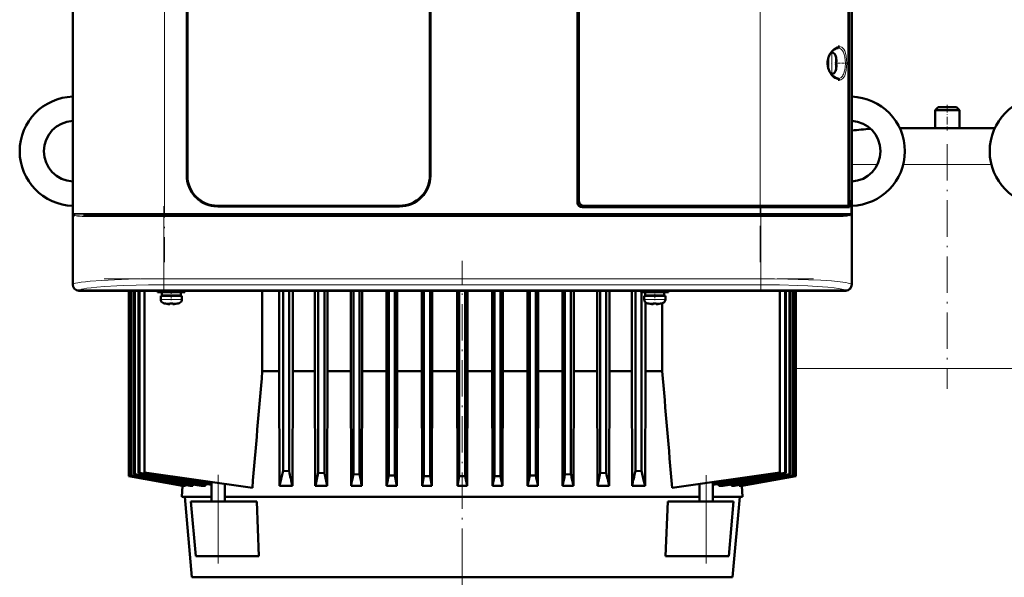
# Model space of a CAD drawing. Extents: x -1595 to 1972, y -1677 to 643.
# Tile 39 of 53: x -154 to 170, y 275 to 459. Entities that reach past the tile are written whole.
import ezdxf

# ---------------------------------------------------------------- set-up
doc = ezdxf.new("R2010")
doc.units = 0
doc.linetypes.add('DASHDOT', pattern=[18.5, 12, -3, 0.5, -3])

msp = doc.modelspace()

# ---------------------------------------------------------------- linework, layer by layer
at = {"color": 7, "lineweight": 50}
for p, q in [((-136.91, 579.53), (-136.91, 371.57)), ((120.04, 371.57), (120.04, 579.53)), ((29.57, 398.55), (29.57, 552.55)), ((119.02, 398.52), (119.02, 552.58)), ((30.07, 552.05), (30.07, 399.05)), ((119.14, 551.71), (119.14, 399.38)), ((-99.33, 407.55), (-99.33, 543.55)), ((-99.13, 543.55), (-99.13, 407.55)), ((-19.13, 407.55), (-19.13, 543.55)), ((-18.93, 543.55), (-18.93, 407.55)), ((-136.93, 383.75), (-136.93, 475.35)), ((120.07, 475.35), (120.07, 383.75)), ((112.23, 444.55), (112.23, 446.01)), ((112.33, 446.34), (112.33, 444.55)), ((113.25, 448.05), (113.46, 448.05)), ((114.86, 446.47), (114.88, 446.48)), ((115.01, 445.05), (114.86, 445.05)), ((112.23, 444.55), (112.23, 443.09)), ((112.33, 442.76), (112.33, 444.55)), ((115.01, 444.05), (114.86, 444.05)), ((114.88, 442.62), (114.86, 442.63)), ((113.46, 441.05), (113.25, 441.05)), ((148.57, 430.1), (147.57, 429.1)), ((147.57, 429.1), (155.57, 429.1)), ((147.57, 429.1), (147.57, 423.1)), ((148.57, 430.1), (154.57, 430.1)), ((155.57, 429.1), (154.57, 430.1)), ((155.57, 423.1), (155.57, 429.1)), ((135.9, 423.1), (151.57, 423.1)), ((147.57, 423.1), (135.9, 423.1)), ((151.57, 423.1), (167.22, 423.1)), ((167.22, 423.1), (155.57, 423.1)), ((-89.13, 397.55), (-29.13, 397.55)), ((-29.13, 397.35), (-89.13, 397.35)), ((89.85, 397.05), (31.07, 397.05)), ((31.56, 397.55), (89.85, 397.55)), ((118.78, 397.55), (89.85, 397.55)), ((89.85, 397.05), (119.34, 397.05)), ((118.79, 397.55), (119.04, 397.55)), ((118.86, 397.59), (119.04, 397.55)), ((119.02, 399.38), (119.14, 399.38)), ((119.34, 399.35), (119.02, 399.35)), ((119.04, 397.55), (119.04, 397.05)), ((119.14, 399.38), (119.34, 399.35)), ((119.34, 397.05), (119.34, 399.35)), ((-136.52, 394.57), (-136.55, 394.61)), ((-136.49, 394.55), (-136.52, 394.57)), ((-133.4, 394.55), (-126.82, 394.55)), ((-116.3, 394.55), (-127.67, 394.55)), ((-126.82, 394.55), (-106.72, 394.55)), ((-106.72, 394.55), (89.85, 394.55)), ((89.85, 394.55), (116.52, 394.55)), ((119.65, 394.58), (119.62, 394.55)), ((119.68, 394.57), (119.62, 394.55)), ((119.62, 394.55), (119.62, 394.54)), ((119.66, 394.58), (119.65, 394.58)), ((119.68, 394.61), (119.66, 394.58)), ((119.68, 394.8), (119.73, 394.83)), ((119.69, 394.8), (119.73, 394.83)), ((-136.93, 379.35), (-136.93, 383.75)), ((-136.91, 383.75), (-136.93, 383.75)), ((120.07, 383.75), (120.04, 383.75)), ((120.06, 383.75), (120.06, 379.35)), ((-136.93, 371.55), (-136.93, 379.35)), ((-136.93, 379.35), (-136.91, 379.35)), ((120.04, 379.35), (120.07, 379.35)), ((120.07, 379.35), (120.07, 371.55)), ((-122.14, 369.55), (-134.93, 369.55)), ((118.04, 369.58), (-134.91, 369.58)), ((-122.13, 369.58), (-122.14, 369.55)), ((-117.73, 369.55), (-122.14, 369.55)), ((-118.44, 308.35), (-118.44, 369.55)), ((-118.44, 308.35), (-118.44, 369.55)), ((-118.27, 308.41), (-118.27, 369.55)), ((-118.2, 308.44), (-118.2, 369.55)), ((-117.73, 369.55), (-117.74, 369.58)), ((-5.14, 369.55), (-117.73, 369.55)), ((-117.68, 308.61), (-117.68, 369.55)), ((-117.54, 308.66), (-117.54, 369.55)), ((-116.67, 308.95), (-116.67, 369.55)), ((-116.46, 309.02), (-116.46, 369.55)), ((-115.24, 309.43), (-115.24, 369.55)), ((-114.95, 309.52), (-114.95, 369.55)), ((-113.28, 369.55), (-113.28, 309.55)), ((-108.93, 369.55), (-108.93, 369.12)), ((-104.43, 369.12), (-108.93, 369.12)), ((-107.93, 367.82), (-107.93, 366.69)), ((-107.93, 367.82), (-104.43, 367.82)), ((-104.43, 369.02), (-107.58, 369.02)), ((-107.58, 369.02), (-107.58, 367.92)), ((-104.43, 367.92), (-107.58, 367.92)), ((-106.43, 369.02), (-106.43, 369.12)), ((-106.43, 367.82), (-106.43, 367.92)), ((-104.43, 369.12), (-99.93, 369.12)), ((-104.43, 369.02), (-101.28, 369.02)), ((-104.43, 367.92), (-101.28, 367.92)), ((-100.93, 367.82), (-104.43, 367.82)), ((-102.43, 369.02), (-102.43, 369.12)), ((-102.43, 367.82), (-102.43, 367.92)), ((-101.28, 369.02), (-101.28, 367.92)), ((-100.93, 366.69), (-100.93, 367.82)), ((-99.93, 369.12), (-99.93, 369.55)), ((-74.4, 343.05), (-74.4, 369.55)), ((-68.89, 369.55), (-68.89, 343.05)), ((-67.57, 369.55), (-67.57, 310.14)), ((-65.57, 369.55), (-65.57, 310.02)), ((-64.37, 343.05), (-64.37, 369.55)), ((-57.02, 343.05), (-57.02, 369.55)), ((-55.94, 369.55), (-55.94, 309.52)), ((-53.94, 369.55), (-53.94, 309.43)), ((-52.95, 343.05), (-52.95, 369.55)), ((-45.22, 343.05), (-45.22, 369.55)), ((-44.32, 369.55), (-44.32, 309.02)), ((-42.32, 369.55), (-42.32, 308.95)), ((-41.46, 343.05), (-41.46, 369.55)), ((-33.48, 369.55), (-33.48, 343.05)), ((-32.69, 369.55), (-32.69, 308.66)), ((-30.69, 369.55), (-30.69, 308.61)), ((-29.93, 343.05), (-29.93, 369.55)), ((-21.79, 369.55), (-21.79, 343.05)), ((-21.07, 369.55), (-21.07, 308.44)), ((-19.07, 369.55), (-19.07, 308.41)), ((-18.36, 369.55), (-18.36, 343.05)), ((-10.14, 369.55), (-10.14, 343.05)), ((-9.44, 369.55), (-9.44, 308.35)), ((-7.44, 369.55), (-7.44, 308.35)), ((-6.74, 369.55), (-6.74, 343.05)), ((-5.13, 369.58), (-5.14, 369.55)), ((-0.73, 369.55), (-5.14, 369.55)), ((-0.73, 369.55), (-0.74, 369.58)), ((107.86, 369.55), (-0.73, 369.55)), ((1.47, 369.55), (1.47, 343.05)), ((2.18, 369.55), (2.18, 308.41)), ((4.18, 369.55), (4.18, 308.44)), ((4.91, 343.05), (4.91, 369.55)), ((13.04, 369.55), (13.04, 343.05)), ((13.81, 369.55), (13.81, 308.61)), ((15.81, 369.55), (15.81, 308.66)), ((16.6, 343.05), (16.6, 369.55)), ((24.58, 369.55), (24.58, 343.05)), ((25.43, 369.55), (25.43, 308.95)), ((27.43, 369.55), (27.43, 309.02)), ((28.34, 369.55), (28.34, 343.05)), ((36.06, 343.05), (36.06, 369.55)), ((37.06, 369.55), (37.06, 309.43)), ((39.06, 369.55), (39.06, 309.52)), ((40.13, 343.05), (40.13, 369.55)), ((47.48, 369.55), (47.48, 343.05)), ((48.68, 369.55), (48.68, 310.02)), ((50.57, 369.12), (50.57, 369.55)), ((50.57, 369.12), (55.07, 369.12)), ((50.68, 369.12), (50.68, 310.14)), ((51.57, 367.82), (55.07, 367.82)), ((51.57, 366.69), (51.57, 367.82)), ((55.07, 369.02), (51.92, 369.02)), ((51.92, 367.92), (51.92, 369.02)), ((51.92, 367.92), (55.07, 367.92)), ((52.01, 369.02), (52.01, 369.12)), ((52.01, 367.82), (52.01, 367.92)), ((53.07, 369.12), (53.07, 369.02)), ((53.07, 367.92), (53.07, 367.82)), ((59.57, 369.12), (55.07, 369.12)), ((58.22, 369.02), (55.07, 369.02)), ((58.22, 367.92), (55.07, 367.92)), ((55.07, 367.82), (58.57, 367.82)), ((57.07, 369.12), (57.07, 369.02)), ((57.07, 367.92), (57.07, 367.82)), ((57.51, 369.12), (57.51, 369.02)), ((57.51, 367.92), (57.51, 367.82)), ((58.22, 367.92), (58.22, 369.02)), ((58.57, 367.82), (58.57, 366.69)), ((59.57, 369.55), (59.57, 369.12)), ((96.33, 369.55), (96.33, 309.55)), ((98.07, 369.55), (98.07, 309.52)), ((98.36, 369.55), (98.36, 309.43)), ((99.57, 369.55), (99.57, 309.02)), ((99.79, 369.55), (99.79, 308.95)), ((100.65, 369.55), (100.65, 308.66)), ((100.79, 369.55), (100.79, 308.61)), ((101.31, 369.55), (101.31, 308.44)), ((101.38, 369.55), (101.38, 308.41)), ((101.56, 369.55), (101.56, 308.35)), ((101.56, 369.55), (101.56, 308.35)), ((107.87, 369.58), (107.86, 369.55)), ((112.27, 369.55), (107.86, 369.55)), ((112.27, 369.55), (112.26, 369.58)), ((118.07, 369.55), (112.27, 369.55)), ((-106.35, 365.29), (-106.36, 365.28)), ((-104.93, 365.14), (-104.93, 365.29)), ((-103.93, 365.14), (-103.93, 365.29)), ((-102.5, 365.28), (-102.51, 365.29)), ((52.01, 343.05), (52.01, 365.72)), ((53.14, 365.28), (53.15, 365.29)), ((54.57, 365.14), (54.57, 365.29)), ((55.57, 365.14), (55.57, 365.29)), ((56.99, 365.29), (57, 365.28)), ((57.51, 365.41), (57.51, 343.05)), ((-74.4, 343.05), (-68.89, 343.05)), ((-68.89, 343.05), (-68.78, 305.23)), ((-64.46, 305.23), (-64.37, 343.05)), ((-57.02, 343.05), (-64.37, 343.05)), ((-57.02, 343.05), (-56.92, 305.23)), ((-53.03, 305.23), (-52.95, 343.05)), ((-45.22, 343.05), (-52.95, 343.05)), ((-45.22, 343.05), (-45.13, 305.23)), ((-41.55, 305.23), (-41.46, 343.05)), ((-33.48, 343.05), (-41.46, 343.05)), ((-33.48, 343.05), (-33.4, 305.23)), ((-29.93, 343.05), (-30.01, 305.23)), ((-21.79, 343.05), (-29.93, 343.05)), ((-21.79, 343.05), (-21.71, 305.23)), ((-18.36, 343.05), (-18.44, 305.23)), ((-18.36, 343.05), (-10.14, 343.05)), ((-10.14, 343.05), (-10.06, 305.23)), ((-6.74, 343.05), (-6.82, 305.23)), ((-6.74, 343.05), (1.47, 343.05)), ((1.47, 343.05), (1.55, 305.23)), ((4.91, 343.05), (4.83, 305.23)), ((13.04, 343.05), (4.91, 343.05)), ((13.04, 343.05), (13.13, 305.23)), ((16.6, 343.05), (16.51, 305.23)), ((24.58, 343.05), (16.6, 343.05)), ((24.58, 343.05), (24.66, 305.23)), ((28.34, 343.05), (28.25, 305.23)), ((34.71, 343.05), (28.34, 343.05)), ((36.06, 343.05), (34.71, 343.05)), ((36.06, 343.05), (36.15, 305.23)), ((40.13, 343.05), (40.03, 305.23)), ((47.48, 343.05), (40.13, 343.05)), ((47.48, 343.05), (47.58, 305.23)), ((52.01, 343.05), (51.9, 305.23)), ((57.51, 343.05), (52.01, 343.05)), ((-117.68, 308.61), (-117.54, 308.66)), ((-116.67, 308.95), (-116.46, 309.02)), ((-115.24, 309.43), (-114.95, 309.52)), ((-77.68, 304.54), (-113.28, 309.55)), ((-65.57, 310.02), (-67.57, 310.14)), ((-53.94, 309.43), (-55.94, 309.52)), ((-42.32, 308.95), (-44.32, 309.02)), ((-32.69, 308.66), (-30.69, 308.61)), ((-30.01, 305.23), (-30.69, 308.61)), ((13.13, 305.23), (13.81, 308.61)), ((15.81, 308.66), (13.81, 308.61)), ((27.43, 309.02), (25.43, 308.95)), ((39.06, 309.52), (37.06, 309.43)), ((50.68, 310.14), (48.68, 310.02)), ((60.8, 304.55), (96.33, 309.55)), ((98.07, 309.52), (98.36, 309.43)), ((99.57, 309.02), (99.79, 308.95)), ((100.65, 308.66), (100.79, 308.61)), ((-118.44, 308.35), (-118.44, 308.35)), ((-118.44, 308.35), (-100.71, 305.23)), ((-100.72, 305.23), (-118.44, 308.35)), ((-118.27, 308.41), (-118.2, 308.44)), ((-118.27, 308.41), (-100.18, 305.23)), ((-99.75, 305.5), (-99.76, 305.23)), ((-97.25, 305.67), (-97.28, 305.23)), ((-93.07, 305.83), (-93.11, 305.23)), ((-91.12, 300.05), (-91.12, 306.43)), ((-86.77, 300.05), (-86.77, 305.82)), ((-21.71, 305.23), (-21.07, 308.44)), ((-19.07, 308.41), (-21.07, 308.44)), ((-18.44, 305.23), (-19.07, 308.41)), ((-10.06, 305.23), (-9.44, 308.35)), ((-9.44, 308.35), (-7.44, 308.35)), ((-6.82, 305.23), (-7.44, 308.35)), ((1.55, 305.23), (2.18, 308.41)), ((4.18, 308.44), (2.18, 308.41)), ((4.83, 305.23), (4.18, 308.44)), ((69.88, 300.05), (69.88, 305.83)), ((74.23, 300.05), (74.23, 306.44)), ((76.19, 305.83), (76.23, 305.23)), ((80.37, 305.67), (80.4, 305.23)), ((82.86, 305.5), (82.88, 305.23)), ((83.29, 305.23), (101.38, 308.41)), ((83.82, 305.23), (101.56, 308.35)), ((83.84, 305.23), (101.56, 308.35)), ((101.31, 308.44), (101.38, 308.41)), ((101.56, 308.35), (101.56, 308.35)), ((-100.72, 305.23), (-100.94, 301.55)), ((-100.72, 305.23), (-100.71, 305.23)), ((-100.7, 305.32), (-100.71, 305.23)), ((-100.18, 305.23), (-99.76, 305.23)), ((-98.17, 305.23), (-97.28, 305.23)), ((-94.58, 305.23), (-93.11, 305.23)), ((-64.46, 305.23), (-68.78, 305.23)), ((-53.03, 305.23), (-56.92, 305.23)), ((-41.55, 305.23), (-45.13, 305.23)), ((-30.01, 305.23), (-33.4, 305.23)), ((-18.44, 305.23), (-21.71, 305.23)), ((-6.82, 305.23), (-10.06, 305.23)), ((4.83, 305.23), (1.55, 305.23)), ((16.51, 305.23), (13.13, 305.23)), ((28.25, 305.23), (24.66, 305.23)), ((40.03, 305.23), (36.15, 305.23)), ((51.9, 305.23), (47.58, 305.23)), ((77.69, 305.23), (76.23, 305.23)), ((81.28, 305.23), (80.4, 305.23)), ((83.29, 305.23), (82.88, 305.23)), ((83.82, 305.32), (83.82, 305.23)), ((83.84, 305.23), (83.82, 305.23)), ((83.84, 305.23), (84.06, 301.55)), ((-100.94, 301.55), (-91.12, 301.55)), ((-97.66, 275.05), (-99.97, 301.55)), ((-97.94, 300.05), (-88.94, 300.05)), ((-96.37, 282.05), (-97.94, 300.05)), ((-76.24, 300.05), (-88.94, 300.05)), ((-86.77, 301.55), (35.9, 301.55)), ((-75.54, 282.05), (-76.24, 300.05)), ((35.9, 301.55), (69.88, 301.55)), ((58.65, 282.05), (59.35, 300.05)), ((72.06, 300.05), (59.35, 300.05)), ((72.06, 300.05), (81.06, 300.05)), ((74.23, 301.55), (84.06, 301.55)), ((79.48, 282.05), (81.06, 300.05)), ((80.77, 275.05), (83.09, 301.55)), ((-88.94, 282.05), (-96.37, 282.05)), ((-75.54, 282.05), (-88.94, 282.05)), ((72.06, 282.05), (58.65, 282.05)), ((79.48, 282.05), (72.06, 282.05)), ((-97.66, 275.05), (-51.21, 275.05)), ((-51.21, 275.05), (80.77, 275.05))]:
    msp.add_line(p, q, dxfattribs=at)
at = {"color": 7, "linetype": 'DASHDOT', "lineweight": 18}
for p, q in [((-106.72, 572.15), (-106.72, 378.95)), ((89.85, 378.95), (89.85, 572.15)), ((151.57, 417.86), (151.57, 337.22)), ((-106.9, 397.39), (-106.9, 369.31)), ((90.03, 397.39), (90.03, 369.32)), ((-126.59, 394.05), (109.72, 394.05)), ((-126.38, 395.05), (109.51, 395.05)), ((-8.44, 260.65), (-8.44, 379.45)), ((-126.59, 373.48), (109.72, 373.48)), ((-88.94, 279.61), (-88.94, 308.87)), ((72.06, 279.62), (72.06, 308.71)), ((-8.43, 282.37), (-8.43, 140.55))]:
    msp.add_line(p, q, dxfattribs=at)
at = {"color": 7, "lineweight": 18}
for p, q in [((-136.65, 395.05), (-136.65, 556.05)), ((-106.72, 556.05), (-106.72, 395.05)), ((119.78, 395.05), (119.78, 556.05)), ((89.85, 397.55), (89.85, 469.55)), ((113.46, 448.05), (113.46, 444.58)), ((114.71, 447.12), (114.71, 444.57)), ((113.46, 444.58), (113.46, 444.55)), ((113.46, 441.05), (113.46, 444.55)), ((114.71, 444.57), (114.71, 444.55)), ((114.71, 444.55), (114.71, 441.98)), ((151.57, 423.08), (135.9, 423.08)), ((167.21, 423.08), (151.57, 423.08)), ((128.53, 411.14), (120.07, 411.14)), ((151.57, 411.14), (137.01, 411.14)), ((166.11, 411.14), (151.57, 411.14)), ((89.85, 397.05), (89.85, 397.55)), ((89.85, 395.05), (89.85, 397.05)), ((-136.82, 395.05), (-136.82, 371.65)), ((-136.82, 395.05), (-136.65, 395.05)), ((-127.16, 395.05), (-136.65, 395.05)), ((-136.61, 394.86), (-136.6, 394.83)), ((-132.96, 394.05), (-127.33, 394.05)), ((-127.33, 394.05), (-106.9, 394.05)), ((-106.72, 395.05), (-127.16, 395.05)), ((-106.9, 394.05), (-106.9, 394.55)), ((-106.9, 373.48), (-106.9, 394.05)), ((90.03, 394.05), (-106.9, 394.05)), ((-106.72, 395.05), (89.85, 395.05)), ((-106.72, 394.55), (-106.72, 395.05)), ((119.78, 395.05), (89.85, 395.05)), ((89.85, 395.05), (89.85, 394.55)), ((90.03, 394.05), (90.03, 394.55)), ((90.03, 394.05), (116.09, 394.05)), ((90.03, 394.05), (90.03, 373.48)), ((119.78, 395.05), (119.95, 395.05)), ((119.95, 371.65), (119.95, 395.05)), ((-136.91, 371.57), (-136.82, 371.65)), ((-106.9, 373.48), (90.03, 373.48)), ((-106.9, 371.48), (-106.9, 373.48)), ((90.03, 371.48), (-106.9, 371.48)), ((90.03, 373.48), (90.03, 371.48)), ((119.95, 371.65), (120.04, 371.57)), ((-134.83, 369.66), (-134.91, 369.58)), ((118.04, 369.58), (117.96, 369.66)), ((-104.46, 366.69), (-107.93, 366.69)), ((-107, 365.45), (-104.45, 365.45)), ((-104.46, 366.69), (-104.43, 366.69)), ((-104.45, 365.45), (-104.43, 365.45)), ((-104.43, 366.69), (-100.93, 366.69)), ((-104.43, 365.45), (-101.86, 365.45)), ((55.07, 366.69), (51.57, 366.69)), ((55.07, 365.45), (52.5, 365.45)), ((55.1, 366.69), (55.07, 366.69)), ((55.09, 365.45), (55.07, 365.45)), ((57.64, 365.45), (55.09, 365.45)), ((58.57, 366.69), (55.1, 366.69)), ((151.57, 343.94), (101.56, 343.94)), ((201.56, 343.94), (151.57, 343.94)), ((-88.94, 282.05), (-88.94, 300.05)), ((72.06, 282.05), (72.06, 300.05))]:
    msp.add_line(p, q, dxfattribs=at)
at = {"color": 7, "linetype": 'DASHDOT', "lineweight": 18, "ltscale": 0.00094223}
msp.add_line((115.01, 445.55), (115.05, 445.55), dxfattribs=at)
at = {"color": 7, "linetype": 'DASHDOT', "lineweight": 18, "ltscale": 0.008935}
msp.add_line((112.01, 444.55), (112.36, 444.55), dxfattribs=at)
at = {"color": 7, "linetype": 'DASHDOT', "lineweight": 18, "ltscale": 0.006442}
msp.add_line((113.49, 444.55), (113.23, 444.55), dxfattribs=at)
at = {"color": 7, "linetype": 'DASHDOT', "lineweight": 18, "ltscale": 0.000793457}
msp.add_line((115.01, 443.55), (115.04, 443.55), dxfattribs=at)
at = {"color": 7, "linetype": 'DASHDOT', "lineweight": 18, "ltscale": 0.072147}
msp.add_line((115.3, 444.55), (118.19, 444.55), dxfattribs=at)
at = {"color": 7, "linetype": 'DASHDOT', "lineweight": 18, "ltscale": 0.210416}
msp.add_line((151.57, 430.8), (151.57, 422.38), dxfattribs=at)
at = {"color": 7, "linetype": 'DASHDOT', "lineweight": 18, "ltscale": 0.072885}
msp.add_line((-104.43, 369.36), (-104.43, 366.45), dxfattribs=at)
at = {"color": 7, "linetype": 'DASHDOT', "lineweight": 18, "ltscale": 0.085704}
msp.add_line((55.07, 369.83), (55.07, 366.41), dxfattribs=at)
at = {"color": 7, "linetype": 'DASHDOT', "lineweight": 18, "ltscale": 0.000926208}
msp.add_line((-105.43, 365.14), (-105.43, 365.11), dxfattribs=at)
at = {"color": 7, "linetype": 'DASHDOT', "lineweight": 18, "ltscale": 0.000743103}
msp.add_line((-103.43, 365.11), (-103.43, 365.14), dxfattribs=at)
at = {"color": 7, "linetype": 'DASHDOT', "lineweight": 18, "ltscale": 0.000761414}
msp.add_line((54.07, 365.14), (54.07, 365.11), dxfattribs=at)
at = {"color": 7, "linetype": 'DASHDOT', "lineweight": 18, "ltscale": 0.000958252}
msp.add_line((56.07, 365.14), (56.07, 365.11), dxfattribs=at)
at = {"color": 7, "lineweight": 18}
for points in [[(113.52, 440.41), (113.07, 440.97), (112.7, 441.56), (112.49, 441.97), (112.16, 442.81), (111.97, 443.68), (111.9, 444.55), (111.97, 445.43), (112.1, 446.08), (112.31, 446.72), (112.71, 447.55), (112.95, 447.95), (113.52, 448.69)], [(113.52, 448.69), (114.07, 449.22), (114.7, 449.66), (115.27, 449.92), (115.62, 450.02)], [(115.54, 449.55), (115.98, 449.49), (116.38, 449.33), (116.73, 449.07), (117.05, 448.69), (117.33, 448.2)], [(115.98, 450.05), (116.39, 450), (116.78, 449.84), (117.14, 449.57), (117.46, 449.19), (117.74, 448.68)], [(117.74, 448.68), (117.9, 448.27), (118.04, 447.83), (118.25, 446.85), (118.38, 445.72), (118.42, 444.55)], [(117.33, 448.2), (117.61, 447.42), (117.8, 446.52), (117.91, 445.59), (117.95, 444.55)], [(117.95, 444.55), (117.88, 443.22), (117.77, 442.38), (117.61, 441.7), (117.44, 441.18), (117.33, 440.9)], [(118.42, 444.55), (118.38, 443.37), (118.25, 442.24), (118.04, 441.27), (117.91, 440.82), (117.74, 440.42)], [(115.62, 439.08), (115.03, 439.27), (114.48, 439.57), (114.07, 439.88), (113.52, 440.41)], [(117.33, 440.9), (117.16, 440.58), (116.98, 440.3), (116.77, 440.07), (116.55, 439.88), (116.17, 439.67), (115.76, 439.56), (115.54, 439.55)], [(117.74, 440.42), (117.47, 439.92), (117.14, 439.53), (116.77, 439.25), (116.48, 439.13), (116.18, 439.06), (115.98, 439.05)], [(-136.55, 394.8), (-136.34, 394.71), (-136.16, 394.67), (-135.72, 394.62), (-134.31, 394.56), (-133.4, 394.55)], [(-132.96, 394.05), (-133.88, 394.06), (-134.69, 394.1), (-135.39, 394.17)], [(118.51, 394.17), (117.94, 394.11), (117.24, 394.07), (116.09, 394.05)], [(-136.82, 371.65), (-136.65, 371.77), (-136.39, 371.88), (-136.02, 371.99), (-135.21, 372.16), (-134.16, 372.33), (-132.77, 372.51), (-131.14, 372.67), (-127.33, 372.95), (-123.12, 373.16), (-118.55, 373.32), (-114.35, 373.41), (-106.9, 373.48)], [(-106.9, 371.48), (-111.9, 371.45), (-116.07, 371.37), (-120.26, 371.24), (-122.45, 371.15), (-126.43, 370.93), (-129.02, 370.72), (-130.85, 370.54), (-132.33, 370.34), (-133.3, 370.17), (-134.03, 370.01), (-134.55, 369.83), (-134.83, 369.66)], [(90.03, 373.48), (94.52, 373.45), (98.94, 373.39), (105.82, 373.18), (109.81, 372.99), (113.36, 372.75), (115.37, 372.57), (117.08, 372.36), (118.07, 372.21), (118.87, 372.06), (119.37, 371.93), (119.73, 371.79), (119.95, 371.65)], [(117.96, 369.66), (117.67, 369.83), (117.31, 369.96), (116.81, 370.09), (115.73, 370.3), (114.28, 370.5), (112.14, 370.72), (108.61, 370.99), (105.57, 371.15), (102.24, 371.28), (96.25, 371.43), (90.03, 371.48)]]:
    msp.add_lwpolyline(points, dxfattribs=at)
at = {"color": 7, "lineweight": 50}
for points in [[(113.18, 447.96), (113.74, 448.61), (114.3, 449.08), (114.85, 449.39), (115.29, 449.53), (115.54, 449.55)], [(115.62, 450.02), (115.87, 450.05), (115.98, 450.05)], [(113.18, 441.13), (112.73, 441.85), (112.36, 442.67), (112.15, 443.43), (112.04, 444.35), (112.07, 445.15), (112.23, 445.98), (112.53, 446.83), (112.99, 447.68), (113.18, 447.96)], [(115.01, 445.55), (115.04, 445.22), (115.03, 445.1), (115.03, 445.06), (115.02, 445.05), (115.02, 445.05), (115.02, 445.05), (115.01, 445.05)], [(115.04, 445.26), (115.03, 445.08), (115.03, 445.06), (115.02, 445.05), (115.02, 445.05), (115.02, 445.05), (115.01, 445.05)], [(115.04, 443.83), (115.04, 443.98), (115.03, 444.03), (115.02, 444.04), (115.02, 444.05), (115.02, 444.05), (115.01, 444.05)], [(115.01, 443.55), (115.03, 443.74), (115.04, 443.98), (115.03, 444.03), (115.02, 444.04), (115.02, 444.05), (115.02, 444.05), (115.01, 444.05)], [(115.54, 439.55), (115.11, 439.62), (114.63, 439.82), (114.07, 440.19), (113.52, 440.72), (113.18, 441.13)], [(115.98, 439.05), (115.66, 439.07), (115.62, 439.08)], [(-89.13, 397.35), (-90.3, 397.42), (-91.46, 397.62), (-92.58, 397.96), (-93.65, 398.42), (-94.22, 398.72), (-94.77, 399.06), (-95.47, 399.56), (-96.13, 400.12), (-96.73, 400.74), (-97.46, 401.66), (-98.08, 402.66), (-98.58, 403.72), (-98.96, 404.84), (-99.17, 405.73), (-99.29, 406.63), (-99.33, 407.55)], [(-18.93, 407.55), (-19, 406.38), (-19.21, 405.23), (-19.55, 404.11), (-20, 403.03), (-20.31, 402.46), (-20.64, 401.91), (-21.15, 401.21), (-21.71, 400.56), (-22.32, 399.96), (-23.25, 399.23), (-24.25, 398.61), (-25.31, 398.1), (-26.42, 397.72), (-27.32, 397.52), (-28.22, 397.39), (-29.13, 397.35)], [(118.78, 397.55), (118.82, 397.56), (118.85, 397.59), (118.91, 397.67), (118.99, 397.98), (119.02, 398.52)], [(116.52, 394.55), (117.59, 394.56), (118.47, 394.59), (119.14, 394.65), (119.54, 394.74), (119.68, 394.8)], [(-105.43, 365.14), (-105.1, 365.12), (-104.98, 365.12), (-104.95, 365.13), (-104.94, 365.13), (-104.93, 365.14), (-104.93, 365.14), (-104.93, 365.14)], [(-103.88, 365.12), (-103.91, 365.13), (-103.92, 365.13), (-103.93, 365.14), (-103.93, 365.14)], [(-103.43, 365.14), (-103.62, 365.12), (-103.86, 365.12), (-103.91, 365.13), (-103.92, 365.13), (-103.93, 365.14), (-103.93, 365.14), (-103.93, 365.14)], [(54.07, 365.14), (54.26, 365.12), (54.5, 365.12), (54.55, 365.13), (54.56, 365.13), (54.57, 365.14), (54.57, 365.14), (54.57, 365.14)], [(55.62, 365.12), (55.58, 365.13), (55.57, 365.13), (55.57, 365.14), (55.57, 365.14), (55.57, 365.14)], [(56.07, 365.14), (55.74, 365.12), (55.62, 365.12), (55.59, 365.13), (55.58, 365.13), (55.57, 365.14), (55.57, 365.14), (55.57, 365.14)], [(-68.78, 305.23), (-68.19, 307.53), (-67.57, 310.14)], [(50.68, 310.14), (51.5, 306.75), (51.9, 305.23)]]:
    msp.add_lwpolyline(points, dxfattribs=at)
at = {"color": 7, "lineweight": 18}
for centre, radius, start, end in [((115.41, 450.05), 0.564, 339.2668, 0.1093), ((115.41, 439.05), 0.564, 359.8953, 20.7377), ((-135.49, 395.57), 1.43, 201.261, 222.235), ((-135.89, 395.78), 1.19, 218.0427, 233.348), ((-136.15, 395.05), 0.501, 179.9266, 201.6242), ((-134.94, 397.79), 3.65, 250.8857, 262.9217), ((-133.4, 394.13), 0.416, 40.2511, 89.1163), ((-133.5, 394.05), 0.538, 359.56, 40.5306), ((116.63, 394.05), 0.541, 139.8745, 180.6369), ((116.53, 394.14), 0.407, 90.9607, 140.1899), ((117.87, 398.86), 4.74, 277.8836, 282.6789), ((118.28, 397.07), 2.89, 282.5525, 289.9044), ((118.72, 395.81), 1.56, 290.2088, 296.9282), ((118.62, 395.57), 1.43, 317.7632, 338.7386), ((119.02, 395.78), 1.19, 306.6567, 321.9524)]:
    msp.add_arc(centre, radius, start, end, dxfattribs=at)
at = {"color": 7, "lineweight": 50}
for centre, radius, start, end in [((113.46, 446.75), 1.3, 16.6015, 90), ((106.08, 444.55), 9, 12.3778, 16.6016), ((106.08, 444.55), 8.99, 6.3893, 12.3497), ((106.08, 444.55), 8.99, 6.3893, 12.3497), ((104.97, 444.55), 9.9, 357.106, 2.8938), ((104.98, 444.55), 9.9, 357.1058, 2.8956), ((113.46, 442.35), 1.3, 270, 343.3985), ((106.08, 444.55), 9, 343.3984, 347.6222), ((106.08, 444.55), 8.99, 347.6508, 353.6103), ((106.08, 444.55), 8.99, 347.6503, 353.6107), ((-136.44, 415.55), 18, 91.5655, 268.4345), ((119.56, 415.55), 18, 271.618, 88.382), ((183.56, 415.55), 18, 91.5655, 268.4345), ((-136.44, 415.55), 10, 92.8186, 267.1814), ((119.56, 415.55), 10, 272.9134, 87.0866), ((151.37, 106.25), 317.68, 94.527, 95.6546), ((-89.13, 407.55), 10.2, 179.9997, 270.0003), ((-89.13, 407.55), 10, 180, 270), ((-29.13, 407.55), 10, 270, 360), ((-29.13, 407.55), 10.2, 269.9997, 0.0003), ((31.07, 398.55), 1.5, 180, 270), ((-137.04, 394.61), 0.488, 357.928, 30.3047), ((-136.16, 395.26), 0.607, 220.9525, 229.0552), ((-137.04, 394.61), 0.486, 358.9892, 25.8179), ((-136.47, 394.97), 0.197, 228.0416, 243.1921), ((-136.98, 394.55), 0.494, 358.0841, 30.2339), ((-136.98, 394.56), 0.491, 359.1792, 29.5717), ((-136.09, 394.99), 0.601, 220.5195, 228.8199), ((-135.76, 395.44), 1.15, 230.5708, 251.3512), ((119.01, 395.26), 0.937, 296.5194, 310.7967), ((120.11, 394.55), 0.494, 149.585, 181.0835), ((120.11, 394.55), 0.491, 150.312, 180.6913), ((120.17, 394.62), 0.485, 154.5515, 181.5258), ((120.17, 394.61), 0.49, 153.5328, 185.1478), ((-134.93, 371.55), 2, 180.0019, 269.9981), ((-106.63, 366.69), 1.3, 180, 253.3985), ((-104.43, 374.07), 9, 253.3985, 257.6222), ((-104.43, 374.07), 8.99, 257.6503, 263.6107), ((-104.43, 374.07), 8.99, 257.6503, 263.6107), ((-104.97, 369.15), 4.04, 263.5178, 266.839), ((-104.43, 375.18), 9.9, 267.1058, 272.8956), ((-104.43, 375.18), 9.9, 267.106, 272.8938), ((-103.85, 368.7), 3.58, 272.1824, 275.7457), ((-104.43, 374.07), 8.99, 276.3893, 282.3497), ((-104.43, 374.07), 8.99, 276.3897, 282.3492), ((-104.43, 374.07), 9, 282.3778, 286.6016), ((-102.23, 366.69), 1.3, 286.6016, 360), ((52.87, 366.69), 1.3, 180, 253.3985), ((55.07, 374.07), 9, 253.3985, 257.6222), ((55.07, 374.07), 8.99, 257.6508, 263.6103), ((55.07, 374.07), 8.99, 257.6503, 263.6107), ((54.51, 368.92), 3.8, 263.4171, 267.729), ((55.07, 375.18), 9.9, 267.106, 272.8938), ((55.07, 375.18), 9.9, 267.1058, 272.8956), ((55.61, 369.15), 4.04, 273.1617, 276.4821), ((55.07, 374.07), 8.99, 276.3893, 282.3497), ((55.07, 374.07), 8.99, 276.3893, 282.3497), ((55.07, 374.07), 9, 282.3778, 286.6016), ((57.27, 366.69), 1.3, 286.6016, 360), ((17619.84, -1185.35), 17760.13, 175.063131, 175.187795), ((-17641.01, -1185.64), 17764.42, 4.811991, 4.936599), ((3008.15, 18266.52), 18227.92, 260.125777, 260.188035), ((1209.47, 8072.29), 7876.22, 260.300364, 260.449815), ((1057.58, 7204.29), 6994.61, 260.335437, 260.518971), ((543.52, 4291.21), 4036.5, 260.5897, 260.92541), ((510.77, 4103.53), 3845.4, 260.63083, 260.99495), ((299.29, 2914.49), 2637.7, 260.96445, 261.48832), ((175.52, 362.93), 246.83, 192.3777, 193.5202), ((-317.19, 366.71), 267.44, 346.7085, 347.6517), ((400.12, 405.43), 464.1, 191.9384, 192.4687), ((-545.21, 414.53), 511.88, 347.6711, 348.1058), ((918.3, 505.91), 980.6, 191.58714, 191.80945), ((-1132.36, 533.31), 1122.38, 348.27488, 348.45388), ((1114.61, 533.14), 1121.5, 191.54599, 191.72513), ((-935.18, 505.91), 980.6, 348.1905, 348.4128), ((528.27, 414.51), 511.82, 191.8941, 192.3289), ((-418, 405.64), 465.12, 347.5319, 348.061), ((300.57, 366.77), 267.71, 192.3487, 193.2909), ((-192.65, 362.99), 247.07, 346.4803, 347.6217), ((-316.09, 2913.95), 2637.15, 278.51164, 279.03561), ((-527.66, 4103.53), 3845.4, 279.00506, 279.36917), ((-560.36, 4290.9), 4036.19, 279.07458, 279.4103), ((-1074.47, 7204.29), 6994.61, 279.481031, 279.664565), ((-1226.25, 8071.64), 7875.57, 279.55018, 279.699645), ((-3024.4, 18262.82), 18224.17, 279.81196, 279.874231), ((3761.01, 22537.67), 22565.17, 260.101038, 260.148556), ((-3778.23, 22539.61), 22567.14, 279.851446, 279.898957)]:
    msp.add_arc(centre, radius, start, end, dxfattribs=at)
at = {"color": 7, "lineweight": 18}
for centre, major_axis, ratio, start_param, end_param in [((115.54, 450.05), (0, -0.5), 0.870879, 6.283058, 7.441106), ((115.54, 439.05), (0, -0.5), 0.870878, 1.983645, 3.141665), ((119.28, 395.05), (0, 0.5), 0.997564, 4.254196, 4.712389), ((-134.83, 371.65), (-1.41, 1.41), 0.995146, 0.787831, 2.353761), ((117.96, 371.65), (-1.41, -1.41), 0.995146, 0.787831, 2.353761)]:
    msp.add_ellipse(centre, major_axis=major_axis, ratio=ratio, start_param=start_param, end_param=end_param, dxfattribs=at)
at = {"color": 7, "lineweight": 50}
for centre, major_axis, ratio, start_param, end_param in [((31.57, 399.05), (1.06, 1.06), 0.997265, 2.357564, 3.925621), ((31.57, 399.05), (-1.06, -1.06), 0.997265, 5.499157, 7.067214), ((-134.9, 371.58), (1.42, 1.42), 0.995146, 2.358627, 3.924558), ((118.03, 371.58), (1.42, -1.42), 0.995146, 5.50022, 7.06615), ((118.07, 371.55), (1.41, 1.41), 0.999973, 3.927005, 5.497773)]:
    msp.add_ellipse(centre, major_axis=major_axis, ratio=ratio, start_param=start_param, end_param=end_param, dxfattribs=at)

doc.saveas('drawing.dxf')
